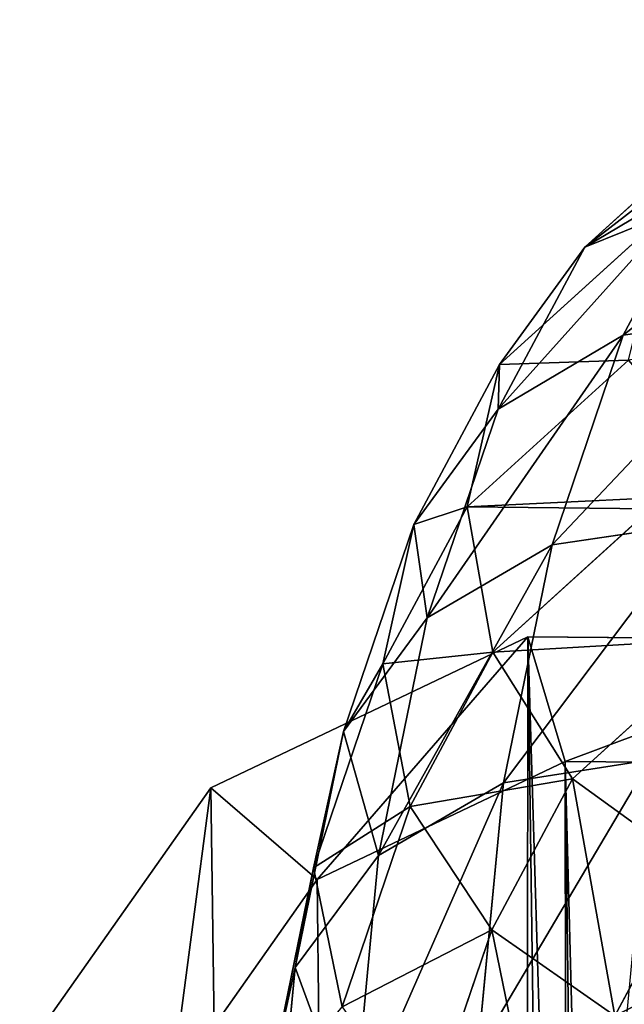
# Model space of a CAD drawing. Extents: x 0 to 230, y 0 to 588.
# Tile 223 of 256: x 107.3 to 111.61, y 299.57 to 306.59. Entities that reach past the tile are written whole.
import ezdxf

# ---------------------------------------------------------------- set-up
doc = ezdxf.new("R2010")
doc.units = 0
doc.header["$LTSCALE"] = 25.4
doc.layers.get('0').update_dxf_attribs({"color": 13, "linetype": 'CONTINUOUS'})

# ---------------------------------------------------------------- blocks, each defined once
blk = doc.blocks.new('VIPER-I-6512-6513_STL_3')
at = {"color": 7}
for p, q in [((-15.1507, 314.8452, 776.2604), (-16.3438, 313.7639, 769.1441)), ((-15.1507, 314.8452, 776.2604), (-16.3438, 313.7639, 769.1441)), ((-15.4484, 314.2961, 768.8863), (-16.3438, 313.7639, 769.1441)), ((-15.4484, 314.2961, 768.8863), (-16.3438, 313.7639, 769.1441)), ((-16.0698, 313.136, 764.5543), (-15.4484, 314.2961, 768.8863)), ((-16.0698, 313.136, 764.5543), (-15.4484, 314.2961, 768.8863)), ((-15.7778, 313.9926, 776.437), (-16.9531, 312.927, 769.4266)), ((-15.7778, 313.9926, 776.437), (-16.9531, 312.927, 769.4266)), ((-16.3438, 313.7639, 769.1441), (-16.9619, 312.6099, 764.8348)), ((-16.3438, 313.7639, 769.1441), (-16.9619, 312.6099, 764.8348)), ((-16.9531, 312.927, 769.4266), (-16.3438, 313.7639, 769.1441)), ((-16.9531, 312.927, 769.4266), (-16.3438, 313.7639, 769.1441)), ((-15.0233, 313.2851, 764.3701), (-16.0698, 313.136, 764.5543)), ((-15.0233, 313.2851, 764.3701), (-16.0698, 313.136, 764.5543)), ((-16.0698, 313.136, 764.5543), (-16.9619, 312.6099, 764.8348)), ((-16.0698, 313.136, 764.5543), (-16.9619, 312.6099, 764.8348)), ((-16.5775, 311.6421, 760.2671), (-16.0698, 313.136, 764.5543)), ((-16.5775, 311.6421, 760.2671), (-16.0698, 313.136, 764.5543)), ((-16.9531, 312.927, 769.4266), (-17.5637, 311.7868, 765.1688)), ((-16.9531, 312.927, 769.4266), (-17.5637, 311.7868, 765.1688)), ((-17.1836, 311.9129, 769.6908), (-16.032, 312.9574, 776.5603)), ((-17.1836, 311.9129, 769.6908), (-16.032, 312.9574, 776.5603)), ((-17.1836, 311.9129, 769.6908), (-16.9531, 312.927, 769.4266)), ((-17.1836, 311.9129, 769.6908), (-16.9531, 312.927, 769.4266)), ((-17.5637, 311.7868, 765.1688), (-16.9619, 312.6099, 764.8348)), ((-17.5637, 311.7868, 765.1688), (-16.9619, 312.6099, 764.8348)), ((-16.9619, 312.6099, 764.8348), (-17.468, 311.1205, 760.5609)), ((-16.9619, 312.6099, 764.8348), (-17.468, 311.1205, 760.5609)), ((-17.7838, 310.7921, 765.5055), (-17.1836, 311.9129, 769.6908)), ((-17.7838, 310.7921, 765.5055), (-17.1836, 311.9129, 769.6908)), ((-17.1836, 311.9129, 769.6908), (-17.0001, 310.8759, 769.8965)), ((-17.1836, 311.9129, 769.6908), (-17.0001, 310.8759, 769.8965)), ((-15.8744, 311.8973, 776.6118), (-17.0001, 310.8759, 769.8965)), ((-15.8744, 311.8973, 776.6118), (-17.0001, 310.8759, 769.8965)), ((-17.5637, 311.7868, 765.1688), (-18.0651, 310.3115, 760.9356)), ((-17.5637, 311.7868, 765.1688), (-18.0651, 310.3115, 760.9356)), ((-17.7838, 310.7921, 765.5055), (-17.5637, 311.7868, 765.1688)), ((-17.7838, 310.7921, 765.5055), (-17.5637, 311.7868, 765.1688)), ((-15.5291, 311.7968, 760.0989), (-16.5775, 311.6421, 760.2671)), ((-15.5291, 311.7968, 760.0989), (-16.5775, 311.6421, 760.2671)), ((-16.5775, 311.6421, 760.2671), (-17.468, 311.1205, 760.5609)), ((-16.5775, 311.6421, 760.2671), (-17.468, 311.1205, 760.5609)), ((-16.5775, 311.6421, 760.2671), (-16.9248, 309.9459, 756.2437)), ((-16.5775, 311.6421, 760.2671), (-16.9248, 309.9459, 756.2437)), ((-17.468, 311.1205, 760.5609), (-18.0651, 310.3115, 760.9356)), ((-17.468, 311.1205, 760.5609), (-18.0651, 310.3115, 760.9356)), ((-17.468, 311.1205, 760.5609), (-17.815, 309.4258, 756.5411)), ((-17.468, 311.1205, 760.5609), (-17.815, 309.4258, 756.5411)), ((-15.3291, 310.9736, 776.5834), (-16.4306, 309.9738, 770.0123)), ((-15.3291, 310.9736, 776.5834), (-16.4306, 309.9738, 770.0123)), ((-17.0001, 310.8759, 769.8965), (-17.5885, 309.7771, 765.7936)), ((-17.0001, 310.8759, 769.8965), (-17.5885, 309.7771, 765.7936)), ((-17.0001, 310.8759, 769.8965), (-16.4306, 309.9738, 770.0123)), ((-17.0001, 310.8759, 769.8965), (-16.4306, 309.9738, 770.0123)), ((-18.2778, 309.3382, 761.3342), (-17.7838, 310.7921, 765.5055)), ((-18.2778, 309.3382, 761.3342), (-17.7838, 310.7921, 765.5055)), ((-17.7838, 310.7921, 765.5055), (-17.5885, 309.7771, 765.7936)), ((-17.7838, 310.7921, 765.5055), (-17.5885, 309.7771, 765.7936)), ((-18.0651, 310.3115, 760.9356), (-18.4096, 308.6289, 756.9446)), ((-18.0651, 310.3115, 760.9356), (-18.4096, 308.6289, 756.9446)), ((-18.0651, 310.3115, 760.9356), (-18.2778, 309.3382, 761.3342)), ((-18.0651, 310.3115, 760.9356), (-18.2778, 309.3382, 761.3342)), ((-16.9248, 309.9459, 756.2437), (-15.8746, 310.11, 756.0978)), ((-16.9248, 309.9459, 756.2437), (-15.8746, 310.11, 756.0978)), ((-17.815, 309.4258, 756.5411), (-16.9248, 309.9459, 756.2437)), ((-17.815, 309.4258, 756.5411), (-16.9248, 309.9459, 756.2437)), ((-17.1065, 308.0278, 752.3156), (-16.9248, 309.9459, 756.2437)), ((-17.1065, 308.0278, 752.3156), (-16.9248, 309.9459, 756.2437)), ((-16.4306, 309.9738, 770.0123), (-17.0076, 308.8964, 765.9892)), ((-16.4306, 309.9738, 770.0123), (-17.0076, 308.8964, 765.9892)), ((-16.4306, 309.9738, 770.0123), (-15.5619, 309.3441, 770.0206)), ((-16.4306, 309.9738, 770.0123), (-15.5619, 309.3441, 770.0206)), ((-17.5885, 309.7771, 765.7936), (-18.0737, 308.3487, 761.6959)), ((-17.5885, 309.7771, 765.7936), (-18.0737, 308.3487, 761.6959)), ((-17.5885, 309.7771, 765.7936), (-17.0076, 308.8964, 765.9892)), ((-17.5885, 309.7771, 765.7936), (-17.0076, 308.8964, 765.9892)), ((-18.4096, 308.6289, 756.9446), (-17.815, 309.4258, 756.5411)), ((-18.4096, 308.6289, 756.9446), (-17.815, 309.4258, 756.5411)), ((-17.9969, 307.505, 752.6075), (-17.815, 309.4258, 756.5411)), ((-17.9969, 307.505, 752.6075), (-17.815, 309.4258, 756.5411)), ((-15.5619, 309.3441, 770.0206), (-16.1295, 308.2841, 766.0626)), ((-15.5619, 309.3441, 770.0206), (-16.1295, 308.2841, 766.0626)), ((-18.2778, 309.3382, 761.3342), (-18.618, 307.6765, 757.3928)), ((-18.2778, 309.3382, 761.3342), (-18.618, 307.6765, 757.3928)), ((-18.2778, 309.3382, 761.3342), (-18.0737, 308.3487, 761.6959)), ((-18.2778, 309.3382, 761.3342), (-18.0737, 308.3487, 761.6959)), ((-17.0076, 308.8964, 765.9892), (-17.484, 307.4938, 761.9656)), ((-17.0076, 308.8964, 765.9892), (-17.484, 307.4938, 761.9656)), ((-17.0076, 308.8964, 765.9892), (-16.1295, 308.2841, 766.0626)), ((-17.0076, 308.8964, 765.9892), (-16.1295, 308.2841, 766.0626)), ((-18.618, 307.6765, 757.3928), (-18.4096, 308.6289, 756.9446)), ((-18.618, 307.6765, 757.3928), (-18.4096, 308.6289, 756.9446)), ((-18.5906, 306.7176, 753.0306), (-18.4096, 308.6289, 756.9446)), ((-18.5906, 306.7176, 753.0306), (-18.4096, 308.6289, 756.9446))]:
    blk.add_line(p, q, dxfattribs=at)
at = {"color": 250}
for p, q in [((-16.7507, 310.9854, 751.2716), (-19.0105, 309.9104, 751.9321)), ((-16.7507, 310.9854, 751.2716), (-19.0105, 309.9104, 751.9321)), ((-14.1629, 310.9639, 751.3073), (-16.7507, 310.9854, 751.2716)), ((-16.7507, 310.9854, 751.2716), (-14.6214, 153.3102, 501.9546)), ((-14.1629, 310.9639, 751.3073), (-16.7507, 310.9854, 751.2716)), ((-16.7507, 310.9854, 751.2716), (-14.6214, 153.3102, 501.9546)), ((-18.2537, 309.2549, 752.3531), (-16.4848, 310.0964, 751.8361)), ((-18.2537, 309.2549, 752.3531), (-16.4848, 310.0964, 751.8361)), ((-16.4848, 310.0964, 751.8361), (-14.4591, 310.0796, 751.8641)), ((-14.3554, 152.4212, 502.5191), (-16.4848, 310.0964, 751.8361)), ((-14.3554, 152.4212, 502.5191), (-16.4848, 310.0964, 751.8361)), ((-16.4848, 310.0964, 751.8361), (-14.4591, 310.0796, 751.8641)), ((-19.0105, 309.9104, 751.9321), (-20.3368, 308.0269, 753.1121)), ((-19.0105, 309.9104, 751.9321), (-20.3368, 308.0269, 753.1121)), ((-19.0105, 309.9104, 751.9321), (-16.8812, 152.2352, 502.6151)), ((-19.0105, 309.9104, 751.9321), (-16.8812, 152.2352, 502.6151)), ((-19.2918, 307.7805, 753.2767), (-18.2537, 309.2549, 752.3531)), ((-19.2918, 307.7805, 753.2767), (-18.2537, 309.2549, 752.3531)), ((-16.1243, 151.5797, 503.0361), (-18.2537, 309.2549, 752.3531)), ((-16.1243, 151.5797, 503.0361), (-18.2537, 309.2549, 752.3531))]:
    blk.add_line(p, q, dxfattribs=at)
at = {"color": 7}
mesh = blk.add_polyface(dxfattribs=at)
corners = [(-16.3438, 313.7639, 769.1441), (-14.2461, 315.3854, 776.0576), (-15.4484, 314.2961, 768.8863), (-15.1507, 314.8452, 776.2604)]
mesh.append_faces([[corners[k] for k in face] for face in [(0, 1, 2), (1, 0, 3)]], dxfattribs={"vtx0": -1, "color": 7})
mesh = blk.add_polyface(dxfattribs=at)
corners = [(-15.7778, 313.9926, 776.437), (-16.3438, 313.7639, 769.1441), (-16.9531, 312.927, 769.4266), (-15.1507, 314.8452, 776.2604)]
mesh.append_faces([[corners[k] for k in face] for face in [(0, 1, 2), (1, 0, 3)]], dxfattribs={"vtx0": -1, "color": 7})
mesh = blk.add_polyface(dxfattribs=at)
corners = [(-16.0698, 313.136, 764.5543), (-14.4033, 314.4425, 768.6924), (-15.0233, 313.2851, 764.3701), (-15.4484, 314.2961, 768.8863)]
mesh.append_faces([[corners[k] for k in face] for face in [(0, 1, 2), (1, 0, 3)]], dxfattribs={"vtx0": -1, "color": 7})
mesh = blk.add_polyface(dxfattribs=at)
corners = [(-16.9619, 312.6099, 764.8348), (-15.4484, 314.2961, 768.8863), (-16.0698, 313.136, 764.5543), (-16.3438, 313.7639, 769.1441)]
mesh.append_faces([[corners[k] for k in face] for face in [(0, 1, 2), (1, 0, 3)]], dxfattribs={"vtx0": -1, "color": 7})
mesh = blk.add_polyface(dxfattribs=at)
corners = [(-16.032, 312.9574, 776.5603), (-16.9531, 312.927, 769.4266), (-17.1836, 311.9129, 769.6908), (-15.7778, 313.9926, 776.437)]
mesh.append_faces([[corners[k] for k in face] for face in [(0, 1, 2), (1, 0, 3)]], dxfattribs={"vtx0": -1, "color": 7})
mesh = blk.add_polyface(dxfattribs=at)
corners = [(-16.9531, 312.927, 769.4266), (-16.9619, 312.6099, 764.8348), (-17.5637, 311.7868, 765.1688), (-16.3438, 313.7639, 769.1441)]
mesh.append_faces([[corners[k] for k in face] for face in [(0, 1, 2), (1, 0, 3)]], dxfattribs={"vtx0": -1, "color": 7})
mesh = blk.add_polyface(dxfattribs=at)
corners = [(-16.5775, 311.6421, 760.2671), (-15.0233, 313.2851, 764.3701), (-15.5291, 311.7968, 760.0989), (-16.0698, 313.136, 764.5543)]
mesh.append_faces([[corners[k] for k in face] for face in [(0, 1, 2), (1, 0, 3)]], dxfattribs={"vtx0": -1, "color": 7})
mesh = blk.add_polyface(dxfattribs=at)
corners = [(-17.468, 311.1205, 760.5609), (-16.0698, 313.136, 764.5543), (-16.5775, 311.6421, 760.2671), (-16.9619, 312.6099, 764.8348)]
mesh.append_faces([[corners[k] for k in face] for face in [(0, 1, 2), (1, 0, 3)]], dxfattribs={"vtx0": -1, "color": 7})
mesh = blk.add_polyface(dxfattribs=at)
corners = [(-15.8744, 311.8973, 776.6118), (-17.1836, 311.9129, 769.6908), (-17.0001, 310.8759, 769.8965), (-15.2034, 312.0078, 780.2567), (-16.032, 312.9574, 776.5603), (-15.3435, 313.0704, 780.2999)]
mesh.append_faces([[corners[k] for k in face] for face in [(0, 1, 2), (4, 3, 5)]], dxfattribs={"vtx0": -1, "color": 7})
mesh.append_faces([[corners[k] for k in face] for face in [(1, 3, 4)]], dxfattribs={"vtx0": -1, "vtx1": -1, "color": 7})
mesh.append_faces([[corners[k] for k in face] for face in [(1, 0, 3)]], dxfattribs={"vtx0": -1, "vtx2": -1, "color": 7})
mesh = blk.add_polyface(dxfattribs=at)
corners = [(-17.1836, 311.9129, 769.6908), (-17.5637, 311.7868, 765.1688), (-17.7838, 310.7921, 765.5055), (-16.9531, 312.927, 769.4266)]
mesh.append_faces([[corners[k] for k in face] for face in [(0, 1, 2), (1, 0, 3)]], dxfattribs={"vtx0": -1, "color": 7})
mesh = blk.add_polyface(dxfattribs=at)
corners = [(-17.5637, 311.7868, 765.1688), (-17.468, 311.1205, 760.5609), (-18.0651, 310.3115, 760.9356), (-16.9619, 312.6099, 764.8348)]
mesh.append_faces([[corners[k] for k in face] for face in [(0, 1, 2), (1, 0, 3)]], dxfattribs={"vtx0": -1, "color": 7})
mesh = blk.add_polyface(dxfattribs=at)
corners = [(-17.0001, 310.8759, 769.8965), (-17.7838, 310.7921, 765.5055), (-17.5885, 309.7771, 765.7936), (-17.1836, 311.9129, 769.6908)]
mesh.append_faces([[corners[k] for k in face] for face in [(0, 1, 2), (1, 0, 3)]], dxfattribs={"vtx0": -1, "color": 7})
mesh = blk.add_polyface(dxfattribs=at)
corners = [(-15.3291, 310.9736, 776.5834), (-17.0001, 310.8759, 769.8965), (-16.4306, 309.9738, 770.0123), (-15.8744, 311.8973, 776.6118)]
mesh.append_faces([[corners[k] for k in face] for face in [(0, 1, 2), (1, 0, 3)]], dxfattribs={"vtx0": -1, "color": 7})
mesh = blk.add_polyface(dxfattribs=at)
corners = [(-17.7838, 310.7921, 765.5055), (-18.0651, 310.3115, 760.9356), (-18.2778, 309.3382, 761.3342), (-17.5637, 311.7868, 765.1688)]
mesh.append_faces([[corners[k] for k in face] for face in [(0, 1, 2), (1, 0, 3)]], dxfattribs={"vtx0": -1, "color": 7})
mesh = blk.add_polyface(dxfattribs=at)
corners = [(-16.9248, 309.9459, 756.2437), (-15.5291, 311.7968, 760.0989), (-15.8746, 310.11, 756.0978), (-16.5775, 311.6421, 760.2671)]
mesh.append_faces([[corners[k] for k in face] for face in [(0, 1, 2), (1, 0, 3)]], dxfattribs={"vtx0": -1, "color": 7})
mesh = blk.add_polyface(dxfattribs=at)
corners = [(-17.815, 309.4258, 756.5411), (-16.5775, 311.6421, 760.2671), (-16.9248, 309.9459, 756.2437), (-17.468, 311.1205, 760.5609)]
mesh.append_faces([[corners[k] for k in face] for face in [(0, 1, 2), (1, 0, 3)]], dxfattribs={"vtx0": -1, "color": 7})
mesh = blk.add_polyface(dxfattribs=at)
corners = [(-18.0651, 310.3115, 760.9356), (-17.815, 309.4258, 756.5411), (-18.4096, 308.6289, 756.9446), (-17.468, 311.1205, 760.5609)]
mesh.append_faces([[corners[k] for k in face] for face in [(0, 1, 2), (1, 0, 3)]], dxfattribs={"vtx0": -1, "color": 7})
mesh = blk.add_polyface(dxfattribs=at)
corners = [(-19.1125, 303.9344, 755.7107), (-20.3368, 308.0269, 753.1121), (-20.3741, 305.8395, 754.4951), (-19.321, 306.0684, 754.3593), (-18.3335, 304.5771, 755.3109), (-16.89, 302.8221, 756.4331), (-16.5938, 303.7064, 755.8764), (-14.3021, 302.8005, 756.4689), (-14.5681, 303.6895, 755.9044), (-12.7992, 304.531, 755.3873), (-12.0423, 303.8755, 755.8083), (-11.7611, 306.0054, 754.4637), (-10.7161, 305.7591, 754.6284), (-11.7319, 307.7176, 753.3811), (-19.2918, 307.7805, 753.2767), (-19.0105, 309.9104, 751.9321), (-18.2537, 309.2549, 752.3531), (-16.7507, 310.9854, 751.2716), (-16.4848, 310.0964, 751.8361), (-14.1629, 310.9639, 751.3073), (-14.4591, 310.0796, 751.8641), (-12.7194, 309.2088, 752.4296), (-11.9404, 309.8515, 752.0298), (-10.6788, 307.9464, 753.2454)]
mesh.append_faces([[corners[k] for k in face] for face in [(0, 1, 2)]], dxfattribs={"vtx0": -1, "color": 7})
mesh.append_faces([[corners[k] for k in face] for face in [(3, 0, 4), (4, 5, 6), (6, 7, 8), (8, 7, 9), (9, 10, 11), (11, 12, 13), (1, 14, 15), (14, 1, 3), (15, 16, 17), (17, 18, 19), (19, 21, 22), (22, 13, 23), (23, 13, 12)]], dxfattribs={"vtx0": -1, "vtx1": -1, "color": 7})
mesh.append_faces([[corners[k] for k in face] for face in [(1, 0, 3)]], dxfattribs={"vtx0": -1, "vtx1": -1, "vtx2": -1, "color": 7})
mesh.append_faces([[corners[k] for k in face] for face in [(4, 0, 5), (6, 5, 7), (9, 7, 10), (11, 10, 12), (15, 14, 16), (17, 16, 18), (19, 18, 20), (19, 20, 21), (22, 21, 13)]], dxfattribs={"vtx0": -1, "vtx2": -1, "color": 7})
mesh = blk.add_polyface(dxfattribs=at)
corners = [(-16.8812, 152.2352, 502.6151), (-16.7507, 310.9854, 751.2716), (-14.6214, 153.3102, 501.9546), (-19.0105, 309.9104, 751.9321)]
mesh.append_faces([[corners[k] for k in face] for face in [(0, 1, 2), (1, 0, 3)]], dxfattribs={"vtx0": -1, "color": 7})
mesh = blk.add_polyface(dxfattribs=at)
corners = [(-16.7507, 310.9854, 751.2716), (-12.0335, 153.2887, 501.9903), (-14.6214, 153.3102, 501.9546), (-14.1629, 310.9639, 751.3073)]
mesh.append_faces([[corners[k] for k in face] for face in [(0, 1, 2), (1, 0, 3)]], dxfattribs={"vtx0": -1, "color": 7})
mesh = blk.add_polyface(dxfattribs=at)
corners = [(-15.5619, 309.3441, 770.0206), (-15.3291, 310.9736, 776.5834), (-16.4306, 309.9738, 770.0123), (-14.4792, 310.327, 776.4797)]
mesh.append_faces([[corners[k] for k in face] for face in [(0, 1, 2), (1, 0, 3)]], dxfattribs={"vtx0": -1, "color": 7})
mesh = blk.add_polyface(dxfattribs=at)
corners = [(-16.4306, 309.9738, 770.0123), (-17.5885, 309.7771, 765.7936), (-17.0076, 308.8964, 765.9892), (-17.0001, 310.8759, 769.8965)]
mesh.append_faces([[corners[k] for k in face] for face in [(0, 1, 2), (1, 0, 3)]], dxfattribs={"vtx0": -1, "color": 7})
mesh = blk.add_polyface(dxfattribs=at)
corners = [(-17.5885, 309.7771, 765.7936), (-18.2778, 309.3382, 761.3342), (-18.0737, 308.3487, 761.6959), (-17.7838, 310.7921, 765.5055)]
mesh.append_faces([[corners[k] for k in face] for face in [(0, 1, 2), (1, 0, 3)]], dxfattribs={"vtx0": -1, "color": 7})
mesh = blk.add_polyface(dxfattribs=at)
corners = [(-18.2778, 309.3382, 761.3342), (-18.4096, 308.6289, 756.9446), (-18.618, 307.6765, 757.3928), (-18.0651, 310.3115, 760.9356)]
mesh.append_faces([[corners[k] for k in face] for face in [(0, 1, 2), (1, 0, 3)]], dxfattribs={"vtx0": -1, "color": 7})
mesh = blk.add_polyface(dxfattribs=at)
corners = [(-16.4848, 310.0964, 751.8361), (-16.1243, 151.5797, 503.0361), (-14.3554, 152.4212, 502.5191), (-18.2537, 309.2549, 752.3531)]
mesh.append_faces([[corners[k] for k in face] for face in [(0, 1, 2), (1, 0, 3)]], dxfattribs={"vtx0": -1, "color": 7})
mesh = blk.add_polyface(dxfattribs=at)
corners = [(-17.1065, 308.0278, 752.3156), (-15.8746, 310.11, 756.0978), (-16.0548, 308.2063, 752.1991), (-16.9248, 309.9459, 756.2437)]
mesh.append_faces([[corners[k] for k in face] for face in [(0, 1, 2), (1, 0, 3)]], dxfattribs={"vtx0": -1, "color": 7})
mesh = blk.add_polyface(dxfattribs=at)
corners = [(-12.3297, 152.4043, 502.547), (-16.4848, 310.0964, 751.8361), (-14.3554, 152.4212, 502.5191), (-14.4591, 310.0796, 751.8641)]
mesh.append_faces([[corners[k] for k in face] for face in [(0, 1, 2), (1, 0, 3)]], dxfattribs={"vtx0": -1, "color": 7})
mesh = blk.add_polyface(dxfattribs=at)
corners = [(-20.3368, 308.0269, 753.1121), (-16.8812, 152.2352, 502.6151), (-18.2074, 150.3516, 503.795), (-19.0105, 309.9104, 751.9321)]
mesh.append_faces([[corners[k] for k in face] for face in [(0, 1, 2), (1, 0, 3)]], dxfattribs={"vtx0": -1, "color": 7})
mesh = blk.add_polyface(dxfattribs=at)
corners = [(-17.9969, 307.505, 752.6075), (-16.9248, 309.9459, 756.2437), (-17.1065, 308.0278, 752.3156), (-17.815, 309.4258, 756.5411)]
mesh.append_faces([[corners[k] for k in face] for face in [(0, 1, 2), (1, 0, 3)]], dxfattribs={"vtx0": -1, "color": 7})
mesh = blk.add_polyface(dxfattribs=at)
corners = [(-16.1295, 308.2841, 766.0626), (-16.4306, 309.9738, 770.0123), (-17.0076, 308.8964, 765.9892), (-15.5619, 309.3441, 770.0206)]
mesh.append_faces([[corners[k] for k in face] for face in [(0, 1, 2), (1, 0, 3)]], dxfattribs={"vtx0": -1, "color": 7})
mesh = blk.add_polyface(dxfattribs=at)
corners = [(-17.0076, 308.8964, 765.9892), (-18.0737, 308.3487, 761.6959), (-17.484, 307.4938, 761.9656), (-17.5885, 309.7771, 765.7936)]
mesh.append_faces([[corners[k] for k in face] for face in [(0, 1, 2), (1, 0, 3)]], dxfattribs={"vtx0": -1, "color": 7})
mesh = blk.add_polyface(dxfattribs=at)
corners = [(-18.4096, 308.6289, 756.9446), (-17.9969, 307.505, 752.6075), (-18.5906, 306.7176, 753.0306), (-17.815, 309.4258, 756.5411)]
mesh.append_faces([[corners[k] for k in face] for face in [(0, 1, 2), (1, 0, 3)]], dxfattribs={"vtx0": -1, "color": 7})
mesh = blk.add_polyface(dxfattribs=at)
corners = [(-14.5261, 309.0826, 769.9202), (-16.1295, 308.2841, 766.0626), (-15.0879, 308.0334, 766.0026), (-15.5619, 309.3441, 770.0206)]
mesh.append_faces([[corners[k] for k in face] for face in [(0, 1, 2), (1, 0, 3)]], dxfattribs={"vtx0": -1, "color": 7})
mesh = blk.add_polyface(dxfattribs=at)
corners = [(-18.2778, 309.3382, 761.3342), (-18.618, 307.6765, 757.3928), (-18.0737, 308.3487, 761.6959)]
mesh.append_faces([[corners[k] for k in face] for face in [(0, 1, 2)]], dxfattribs={"color": 7})
mesh = blk.add_polyface(dxfattribs=at)
corners = [(-16.1243, 151.5797, 503.0361), (-19.2918, 307.7805, 753.2767), (-17.1624, 150.1053, 503.9597), (-18.2537, 309.2549, 752.3531)]
mesh.append_faces([[corners[k] for k in face] for face in [(0, 1, 2), (1, 0, 3)]], dxfattribs={"vtx0": -1, "color": 7})
mesh = blk.add_polyface(dxfattribs=at)
corners = [(-16.5984, 306.9036, 762.1025), (-17.0076, 308.8964, 765.9892), (-17.484, 307.4938, 761.9656), (-16.1295, 308.2841, 766.0626)]
mesh.append_faces([[corners[k] for k in face] for face in [(0, 1, 2), (1, 0, 3)]], dxfattribs={"vtx0": -1, "color": 7})
mesh = blk.add_polyface(dxfattribs=at)
corners = [(-18.618, 307.6765, 757.3928), (-18.5906, 306.7176, 753.0306), (-18.797, 305.7854, 753.5202), (-18.4096, 308.6289, 756.9446)]
mesh.append_faces([[corners[k] for k in face] for face in [(0, 1, 2), (1, 0, 3)]], dxfattribs={"vtx0": -1, "color": 7})
blk = doc.blocks.new('GRUPUJ_1')
at = {"color": 0}
blk.add_blockref('VIPER-I-6512-6513_STL_3', (127.6715, -8.7968, -2.1073), dxfattribs=at)

msp = doc.modelspace()

# ---------------------------------------------------------------- block references
at = {"color": 0}
msp.add_blockref('GRUPUJ_1', (0, 0), dxfattribs=at)

doc.saveas('drawing.dxf')
